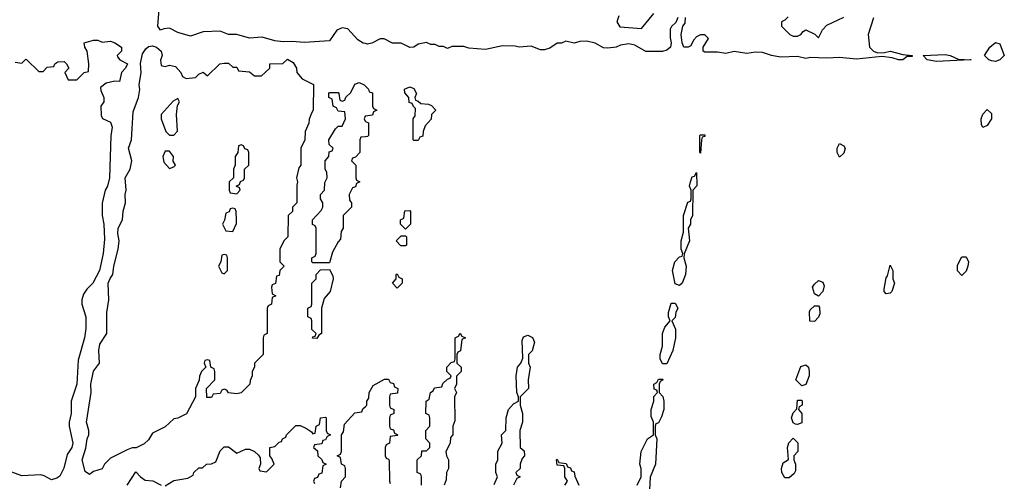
# Model space of a CAD drawing. Header units: inches. Extents: x 2701622 to 2964296, y 496201 to 720542.
# Tile 64 of 256: x 2748359 to 2753031, y 701429 to 703620. Entities that reach past the tile are written whole.
import ezdxf

# ---------------------------------------------------------------- set-up
doc = ezdxf.new("R2010")
doc.units = ezdxf.units.IN
doc.header["$MEASUREMENT"] = 0
doc.layers.add('C7740', color=7, linetype='Continuous')
doc.layers.add('C7750', color=7, linetype='Continuous')

msp = doc.modelspace()

# ---------------------------------------------------------------- linework, layer by layer
at = {"layer": 'C7740', "color": 4, "elevation": 12}
for points in [[(2750000, 703506.5), (2749989.2, 703509.2), (2749964.1, 703524.1), (2749916, 703576), (2749890, 703581.2), (2749864.7, 703570), (2749830, 703519), (2749710, 703512.3), (2749650, 703517), (2749610, 703514.5), (2749570, 703519.5), (2749510, 703536.9), (2749450, 703532), (2749390, 703549.4), (2749350, 703549.3), (2749310, 703566), (2749230, 703562.7), (2749170, 703541.2), (2749110, 703559.5), (2749070, 703579.3), (2749043.5, 703576.5), (2749028, 703570), (2749015.3, 703590), (2749021.2, 703670)], [(2748338, 703418), (2748370, 703414), (2748388, 703432), (2748391.6, 703431.6), (2748450, 703374), (2748470, 703374), (2748490, 703394), (2748522, 703398), (2748526, 703410), (2748540.4, 703419.6), (2748570, 703422), (2748582, 703410), (2748592, 703390), (2748574, 703370), (2748590, 703334), (2748630, 703334), (2748666, 703370), (2748686, 703374), (2748688, 703410), (2748679, 703470), (2748668, 703490), (2748666, 703510), (2748710, 703522), (2748730, 703522), (2748750, 703514), (2748790, 703518), (2748810.9, 703510.9), (2748842, 703490), (2748842, 703470), (2748822, 703450), (2748823.6, 703443.6), (2748834, 703430), (2748871.3, 703410), (2748862, 703390), (2748842, 703370), (2748832.7, 703327.3), (2748810, 703328), (2748770, 703318), (2748742, 703298), (2748743.6, 703283.6), (2748758, 703250), (2748758, 703230), (2748744.7, 703210), (2748745.4, 703165.4), (2748751.6, 703151.6), (2748790, 703134), (2748798, 703110), (2748791.1, 703068.9), (2748784.7, 702870), (2748776, 702830), (2748764.7, 702810), (2748750.7, 702749.3), (2748750.7, 702690.7), (2748758.8, 702650), (2748762, 702578), (2748754.8, 702510), (2748737.3, 702430), (2748706.8, 702370), (2748678.5, 702341.5), (2748662.5, 702317.5), (2748654.8, 702290), (2748654, 702270), (2748673, 702210), (2748673.7, 702153.7), (2748667.3, 702110), (2748636.7, 702003.3), (2748630.4, 701889.6), (2748603.8, 701810), (2748603, 701750), (2748593.4, 701710), (2748593.4, 701690), (2748610.7, 701610), (2748606, 701590), (2748584.1, 701555.9), (2748568.1, 701491.9), (2748550, 701454), (2748536, 701444), (2748510, 701435.6), (2748475.3, 701455.3), (2748459.3, 701459.3), (2748370, 701455.1), (2748310, 701477.6)], [(2750000, 703064.7), (2749978, 703062), (2749974, 703050), (2749974, 702990), (2749952.7, 702967.3), (2749938, 702962), (2749934, 702950), (2749954, 702930), (2749954, 702870), (2749958, 702858), (2749974, 702850), (2749958, 702842), (2749952.7, 702827.3), (2749938, 702822), (2749922, 702790), (2749923.6, 702763.6), (2749934, 702750), (2749934, 702730), (2749894, 702690), (2749894, 702630), (2749884.7, 702615.3), (2749882, 702578), (2749870, 702566), (2749843.6, 702516.4), (2749830, 702466), (2749750, 702466), (2749746, 702470), (2749746, 702490), (2749762, 702498), (2749766, 702510), (2749766, 702630), (2749762, 702642), (2749748.4, 702648.4), (2749748, 702670), (2749790, 702714), (2749798, 702730), (2749798, 702750), (2749786, 702770), (2749786, 702790), (2749806, 702810), (2749807.3, 702847.3), (2749818, 702870), (2749816.4, 702896.4), (2749808, 702910), (2749808, 702950), (2749826, 702970), (2749827.3, 702992.7), (2749842, 702998), (2749846, 703010), (2749827.3, 703027.3), (2749826, 703050), (2749858, 703102), (2749870, 703114), (2749890, 703114), (2749906, 703150), (2749902, 703182), (2749870, 703186), (2749862, 703202), (2749846, 703210), (2749842, 703242), (2749826, 703250), (2749826, 703270), (2749830, 703274), (2749870, 703274), (2749874, 703270), (2749878, 703238), (2749890, 703234), (2749902, 703238), (2749907.3, 703252.7), (2749930, 703274), (2749950, 703314), (2749970, 703322), (2749994, 703310), (2750000, 703304)], [(2750000, 703162.3), (2749998, 703162), (2749994, 703150), (2749998, 703138), (2750000, 703137)], [(2749882, 701398), (2749886, 701430), (2749906, 701450), (2749906, 701490), (2749902, 701502), (2749886, 701510), (2749882, 701542), (2749866, 701550), (2749882, 701558), (2749886, 701570), (2749886, 701650), (2749896.4, 701663.6), (2749900.4, 701699.6), (2749950, 701754), (2749982, 701758), (2749987.3, 701772.7), (2750000, 701784.4)], [(2749050, 701406.8), (2749090, 701432), (2749156.4, 701443.6), (2749182, 701458), (2749186, 701470), (2749210, 701492), (2749227.3, 701492.7), (2749246, 701510), (2749270, 701512), (2749290, 701522), (2749310, 701574), (2749330, 701592), (2749350, 701592), (2749390, 701562), (2749430, 701582), (2749450, 701582), (2749474, 701570), (2749492.7, 701552.7), (2749499.6, 701539.6), (2749502, 701510), (2749494, 701490), (2749498, 701478), (2749530, 701474), (2749566, 701510), (2749556.4, 701536.4), (2749546, 701550), (2749546, 701590), (2749570, 701594), (2749590, 701614), (2749602, 701618), (2749606, 701630), (2749622, 701638), (2749626, 701650), (2749670, 701694), (2749690, 701694), (2749719.6, 701679.6), (2749743.6, 701663.6), (2749750, 701654), (2749762, 701658), (2749766, 701690), (2749782, 701698), (2749786, 701730), (2749810, 701734), (2749814, 701730), (2749814, 701670), (2749818, 701658), (2749834, 701650), (2749818, 701642), (2749810, 701626), (2749798, 701622), (2749792.7, 701607.3), (2749758, 701602), (2749754, 701590), (2749772.7, 701572.7), (2749774, 701550), (2749792.7, 701532.7), (2749798, 701518), (2749814, 701510), (2749798, 701502), (2749792.7, 701467.3), (2749778, 701462), (2749772.7, 701447.3), (2749758, 701442), (2749754, 701430), (2749758, 701418)], [(2748869.5, 701410.5), (2748910, 701474), (2748932, 701450), (2748954.8, 701434.8), (2748990.5, 701430.5), (2749030, 701411)]]:
    msp.add_lwpolyline(points, dxfattribs=at)
for points in [[(2749050, 703398), (2749070, 703404.7), (2749098, 703398), (2749124.7, 703370), (2749132, 703350), (2749150, 703341), (2749194, 703346), (2749210, 703362), (2749230, 703371.3), (2749250, 703354), (2749308.9, 703411.1), (2749330, 703414), (2749350, 703414), (2749370, 703394), (2749390, 703394), (2749398, 703378), (2749450, 703372), (2749472.7, 703352.7), (2749507.3, 703352.7), (2749546, 703390), (2749546, 703410), (2749607.3, 703412.7), (2749630, 703432), (2749656.9, 703416.9), (2749672, 703390), (2749674, 703370), (2749699.6, 703339.6), (2749752.7, 703312.7), (2749752, 703190), (2749743.6, 703176.4), (2749732.7, 703147.3), (2749731.6, 703128.4), (2749714, 703090), (2749712, 703050), (2749694, 703010), (2749694, 702930), (2749683.6, 702916.4), (2749672, 702870), (2749678, 702850), (2749674, 702834), (2749674, 702750), (2749654, 702730), (2749654, 702710), (2749634, 702690), (2749632, 702590), (2749612, 702570), (2749594, 702530), (2749594, 702470), (2749614, 702450), (2749594, 702430), (2749590, 702406), (2749578, 702402), (2749572.7, 702367.3), (2749558, 702362), (2749554, 702350), (2749558, 702318), (2749574, 702310), (2749558, 702302), (2749554, 702270), (2749538, 702262), (2749534, 702250), (2749534, 702130), (2749518, 702122), (2749514, 702110), (2749514, 702030), (2749474, 701990), (2749474, 701970), (2749462, 701950), (2749462, 701930), (2749452.7, 701907.3), (2749452, 701890), (2749410.8, 701849.2), (2749390, 701844), (2749350, 701848), (2749342, 701862), (2749330, 701866), (2749318, 701862), (2749310, 701846), (2749278, 701842), (2749270, 701826), (2749247.3, 701827.3), (2749246, 701870), (2749286, 701910), (2749286, 701950), (2749282, 701962), (2749266, 701970), (2749262, 702002), (2749250, 702006), (2749238, 702002), (2749234, 701990), (2749242, 701970), (2749222, 701950), (2749212.7, 701927.3), (2749211.6, 701908.4), (2749194, 701870), (2749194, 701830), (2749151.1, 701748.9), (2749110, 701728), (2749090, 701726), (2749050, 701688), (2748990, 701658), (2748970, 701626), (2748950, 701606), (2748911.6, 701588.4), (2748892.7, 701587.3), (2748870, 701578), (2748790, 701538), (2748762, 701510), (2748751.3, 701488.7), (2748710, 701475.3), (2748690, 701461.2), (2748670, 701475.3), (2748655.1, 701530), (2748673.8, 701586.2), (2748679.6, 701630), (2748687, 701650), (2748687, 701670), (2748676.9, 701710), (2748698.9, 701850), (2748697.4, 701890), (2748710, 701951), (2748738, 701990), (2748734.7, 702050), (2748739.7, 702080.3), (2748772.3, 702130), (2748772.6, 702230), (2748782.4, 702290), (2748778.7, 702370), (2748787.9, 702392.1), (2748802, 702410), (2748806.6, 702450), (2748826.6, 702530), (2748831.8, 702570), (2748824.8, 702604.8), (2748826.6, 702630), (2748846.6, 702670), (2748849.5, 702710.5), (2748860.9, 702750), (2748859.6, 702790), (2748865.1, 702810), (2748859.6, 702870), (2748882.9, 702910), (2748891.5, 702950), (2748875.6, 703010), (2748889.5, 703050), (2748897.5, 703182.5), (2748922.7, 703250), (2748929.1, 703289.1), (2748926, 703310), (2748935.1, 703370), (2748931.9, 703411.9), (2748942.7, 703457.3), (2748958, 703482), (2748970, 703492.4), (2748990, 703495.8), (2749008.8, 703488.8), (2749031, 703470), (2749036, 703450), (2749027.3, 703427.3), (2749030, 703402)], [(2749110, 703246), (2749087.1, 703232.9), (2749031, 703170), (2749031, 703150), (2749052, 703090), (2749070, 703072), (2749090, 703072), (2749108.4, 703091.6), (2749104, 703170), (2749108, 703212), (2749118, 703230)], [(2749410, 703026), (2749398, 703022), (2749394, 702990), (2749382, 702970), (2749382, 702930), (2749374, 702910), (2749374, 702870), (2749354, 702850), (2749354, 702810), (2749358, 702798), (2749390, 702794), (2749406, 702810), (2749402, 702822), (2749386, 702830), (2749402, 702838), (2749407.3, 702852.7), (2749422, 702858), (2749426, 702870), (2749426, 702910), (2749446, 702930), (2749446, 702990), (2749442, 703002), (2749427.3, 703007.3), (2749422, 703022)], [(2749070, 702995.3), (2749050, 702995.3), (2749038, 702970), (2749043.6, 702943.6), (2749070, 702914), (2749090, 702922), (2749098, 702930), (2749088, 702948), (2749088.7, 702970)], [(2749370, 702726), (2749358, 702722), (2749352.7, 702707.3), (2749338, 702702), (2749331.6, 702668.4), (2749322, 702650), (2749338, 702618), (2749370, 702614), (2749387.3, 702652.7), (2749388, 702670), (2749386, 702710), (2749382, 702722)], [(2749330, 702506), (2749318, 702502), (2749314, 702470), (2749302, 702450), (2749318, 702418), (2749330, 702414), (2749346, 702430), (2749346, 702490), (2749342, 702502)], [(2749770, 702106), (2749748.4, 702108.4), (2749750, 702114), (2749762, 702118), (2749766, 702130), (2749746, 702150), (2749746, 702190), (2749742, 702202), (2749726, 702210), (2749726, 702250), (2749742, 702258), (2749746, 702270), (2749746, 702370), (2749766, 702390), (2749766, 702410), (2749787.3, 702432.7), (2749830, 702434), (2749844.7, 702404.7), (2749846, 702390), (2749832, 702330), (2749803.6, 702296.4), (2749792, 702250), (2749792, 702130), (2749778, 702122)]]:
    msp.add_lwpolyline(points, close=True, dxfattribs=at)
at = {"layer": 'C7750', "color": 4, "elevation": 12}
for points in [[(2751482, 703630), (2751472.7, 703607.3), (2751451.6, 703588.4), (2751445.4, 703574.6), (2751446, 703534), (2751451.3, 703510), (2751447.3, 703490), (2751430, 703475.1), (2751410, 703469.4), (2751330, 703469.4), (2751278.9, 703498.9), (2751250, 703505.2), (2751210, 703499), (2751190, 703489.5), (2751150, 703484.5), (2751130, 703486.6), (2751090, 703508.7), (2751050, 703518), (2751016.4, 703516.4), (2750990.8, 703509.2), (2750950, 703518), (2750930, 703508.7), (2750910, 703508), (2750874.4, 703485.6), (2750850, 703477.2), (2750830, 703477.2), (2750786.4, 703493.6), (2750730, 703489), (2750710, 703494), (2750650, 703496), (2750570, 703479), (2750490, 703485.2), (2750467.1, 703492.9), (2750410, 703492.7), (2750390, 703484), (2750370, 703492.7), (2750350, 703492.7), (2750330, 703502.7), (2750310, 703502.7), (2750290, 703512.3), (2750250, 703504), (2750230, 703489), (2750210, 703488.7), (2750170, 703508.7), (2750128.9, 703508.9), (2750088.9, 703528.9), (2750070, 703529), (2750030.8, 703509.2), (2750010, 703504), (2750000, 703506.5)], [(2751202, 703638), (2751192, 703610), (2751206.8, 703586.8), (2751310, 703578), (2751368.7, 703650)], [(2752410.7, 703629.3), (2752386, 703550), (2752392, 703490), (2752411.1, 703471.1), (2752430, 703462), (2752463.6, 703463.6), (2752490, 703471), (2752550, 703454), (2752594, 703450), (2752594, 703446), (2752570, 703446), (2752550, 703429), (2752530, 703429), (2752498.6, 703438.6), (2752450, 703445.2), (2752330, 703432), (2752250, 703440.9), (2752190, 703437), (2752110, 703440.9), (2752090, 703436), (2752050, 703445.2), (2751970, 703442.7), (2751926, 703450), (2751884.7, 703464.7), (2751850, 703466), (2751810, 703459.3), (2751750, 703468.7), (2751710, 703459), (2751670, 703466), (2751610, 703465.2), (2751602, 703470), (2751602, 703490), (2751628, 703530), (2751610, 703548), (2751590, 703548), (2751570, 703538), (2751556.9, 703523.1), (2751543.6, 703496.4), (2751531.1, 703488.9), (2751510, 703489), (2751502, 703510), (2751498, 703550), (2751506, 703590), (2751516.4, 703603.6), (2751518, 703630)], [(2752006, 703634), (2751990, 703618), (2751974, 703610), (2751974, 703590), (2752014, 703550), (2752030, 703542), (2752050, 703542), (2752066, 703550), (2752076.4, 703563.6), (2752090, 703571.3), (2752131.6, 703551.6), (2752150, 703534), (2752168.4, 703571.6), (2752190, 703594), (2752270, 703632)], [(2750000, 703304), (2750014, 703290), (2750018, 703278), (2750032.7, 703272.7), (2750034, 703210), (2750038, 703198), (2750054, 703190), (2750038, 703182), (2750032.7, 703167.3), (2750000, 703162.3)], [(2750000, 703137), (2750014, 703130), (2750014, 703070), (2750010, 703066), (2750000, 703064.7)], [(2750266, 701410), (2750266, 701450), (2750262, 701462), (2750246, 701470), (2750246, 701530), (2750266, 701550), (2750267.3, 701572.7), (2750290, 701574), (2750306, 701590), (2750306, 701610), (2750286, 701630), (2750286, 701670), (2750306, 701690), (2750306, 701730), (2750302, 701742), (2750286, 701750), (2750288, 701810), (2750302, 701818), (2750308, 701850), (2750322, 701858), (2750327.3, 701872.7), (2750362, 701878), (2750367.3, 701892.7), (2750390, 701914), (2750402, 701918), (2750406, 701930), (2750386, 701950), (2750386, 701970), (2750407.3, 701992.7), (2750422, 701998), (2750426, 702010), (2750426, 702110), (2750442, 702118), (2750450, 702132), (2750458, 702118), (2750474, 702110), (2750458, 702102), (2750451.6, 702048.4), (2750438, 702042), (2750434, 702030), (2750434, 701990), (2750454, 701970), (2750454, 701950), (2750432.7, 701927.3), (2750432, 701890), (2750422, 701870), (2750432, 701850), (2750422, 701830), (2750423.6, 701716.4), (2750414, 701690), (2750414, 701650), (2750403.6, 701636.4), (2750402, 701610), (2750382, 701570), (2750384.7, 701550), (2750394, 701530), (2750394, 701490), (2750384.7, 701470), (2750383.6, 701436.4), (2750374, 701410)], [(2750610, 701414), (2750626, 701450), (2750618, 701470), (2750618, 701510), (2750628, 701530), (2750628.4, 701571.6), (2750648, 701610), (2750646, 701650), (2750666, 701670), (2750668, 701730), (2750678, 701770), (2750703.1, 701796.9), (2750726, 701810), (2750726, 701830), (2750718, 701850), (2750715.3, 701930), (2750722, 701970), (2750738, 701990), (2750747.3, 702012.7), (2750743.1, 702096.9), (2750750, 702114), (2750770, 702122), (2750792, 702112), (2750802, 702090), (2750791.6, 702048.4), (2750774, 702030), (2750774, 701990), (2750782, 701970), (2750772, 701910), (2750774, 701870), (2750734, 701830), (2750734, 701790), (2750744.7, 701750), (2750744.7, 701710), (2750732, 701670), (2750734, 701590), (2750752.7, 701572.7), (2750754, 701550), (2750743.6, 701536.4), (2750734, 701510), (2750734, 701490), (2750714, 701470), (2750718, 701458), (2750734, 701450), (2750718, 701442), (2750702, 701410)], [(2750000, 701784.4), (2750006, 701790), (2750006, 701810), (2750016.4, 701823.6), (2750018, 701850), (2750036.4, 701883.6), (2750090, 701914), (2750110, 701914), (2750118, 701898), (2750132.7, 701892.7), (2750138, 701878), (2750154, 701870), (2750152.7, 701847.3), (2750118, 701842), (2750114, 701830), (2750114, 701790), (2750118, 701778), (2750134, 701770), (2750134, 701750), (2750118, 701742), (2750114, 701730), (2750114, 701690), (2750118, 701678), (2750132.7, 701672.7), (2750138, 701658), (2750154, 701650), (2750150, 701646), (2750118, 701642), (2750114, 701610), (2750098, 701602), (2750094, 701590), (2750094, 701550), (2750098, 701538), (2750110, 701534), (2750112.7, 701527.3), (2750114, 701430), (2750118, 701418)], [(2751288.7, 701410), (2751308, 701450), (2751308, 701490), (2751302, 701510), (2751308, 701570), (2751338, 701630), (2751366, 701650), (2751366, 701710), (2751356.4, 701736.4), (2751355.3, 701770), (2751368.7, 701810), (2751368.9, 701831.1), (2751386, 701850), (2751382, 701862), (2751370, 701866), (2751368, 701890), (2751382, 701898), (2751390, 701914), (2751410, 701914), (2751412, 701910), (2751398, 701902), (2751394, 701890), (2751394, 701850), (2751411.1, 701831.1), (2751416, 701810), (2751416, 701770), (2751405.4, 701734.6), (2751390, 701706), (2751378, 701702), (2751374, 701690), (2751374, 701650), (2751382, 701630), (2751376, 701510), (2751351.6, 701448.4), (2751344.7, 701330)], [(2750946, 701410), (2750958, 701430), (2750946, 701450), (2750946, 701490), (2750942, 701502), (2750910, 701506), (2750906, 701530), (2750910, 701534), (2750918, 701518), (2750952.7, 701512.7), (2750958, 701498), (2750972.7, 701492.7), (2750978, 701478), (2750990, 701474), (2750992.7, 701452.7), (2751012, 701410)]]:
    msp.add_lwpolyline(points, dxfattribs=at)
for points in [[(2752990, 703421.2), (2752970, 703425.2), (2752958, 703430), (2752938, 703450), (2752962, 703490), (2752990, 703511.3), (2753010, 703504.7), (2753031.3, 703450), (2753010, 703429.2)], [(2752710, 703421.2), (2752666, 703430), (2752646, 703450), (2752750, 703454.8), (2752774, 703450), (2752812.7, 703432.7), (2752874, 703430), (2752870, 703429.2)], [(2750230, 703046), (2750226, 703050), (2750226, 703150), (2750236.4, 703163.6), (2750238, 703198), (2750227.3, 703207.3), (2750222, 703222), (2750207.3, 703227.3), (2750206, 703250), (2750187.3, 703272.7), (2750186, 703290), (2750210, 703302), (2750230, 703294), (2750242, 703270), (2750234, 703250), (2750238, 703238), (2750250, 703234), (2750262, 703222), (2750299.6, 703219.6), (2750312.7, 703212.7), (2750334, 703190), (2750314, 703170), (2750311.6, 703148.4), (2750283.6, 703116.4), (2750274, 703090), (2750272.7, 703067.3), (2750258, 703062), (2750250, 703046)], [(2752930, 703108), (2752923.1, 703123.1), (2752921.2, 703150), (2752930, 703172), (2752950, 703194), (2752970, 703174), (2752970.7, 703149.3), (2752950, 703118)], [(2751590, 702986), (2751586, 702990), (2751586, 703070), (2751590, 703074), (2751610, 703074), (2751610, 703066), (2751598, 703062), (2751594, 703050)], [(2752250, 702968), (2752238, 702990), (2752238, 703010), (2752250, 703032), (2752270, 703022), (2752276, 703010), (2752270, 702986)], [(2751490, 702358), (2751470, 702366), (2751457.2, 702430), (2751468.7, 702470), (2751490, 702494), (2751502, 702498), (2751506, 702510), (2751498, 702530), (2751498, 702570), (2751508.4, 702611.6), (2751509, 702690), (2751530, 702754), (2751542, 702758), (2751546, 702770), (2751546, 702810), (2751538, 702830), (2751542, 702850), (2751550, 702874), (2751562, 702878), (2751570, 702894), (2751571.6, 702831.6), (2751554, 702810), (2751551.1, 702691.1), (2751542, 702670), (2751542, 702650), (2751532, 702630), (2751538, 702570), (2751511.6, 702508.4), (2751511.3, 702490), (2751521, 702450), (2751518.8, 702410), (2751502, 702370)], [(2750190, 702626), (2750166, 702650), (2750166, 702670), (2750182, 702678), (2750187.3, 702712.7), (2750210, 702714), (2750214, 702710), (2750214, 702650)], [(2750190, 702546), (2750167.3, 702547.3), (2750146, 702570), (2750170, 702594), (2750190, 702594), (2750194, 702590), (2750194, 702550)], [(2752830, 702406), (2752810, 702428), (2752810, 702454), (2752830, 702494), (2752850, 702494), (2752861, 702470), (2752858.8, 702450), (2752850, 702426)], [(2752470, 702318), (2752462, 702330), (2752461.2, 702341.2), (2752470, 702394), (2752476.4, 702403.6), (2752490, 702454), (2752502, 702430), (2752502, 702390), (2752510.8, 702370), (2752498, 702330), (2752490, 702322)], [(2750150, 702346), (2750128, 702370), (2750146, 702390), (2750146, 702410), (2750150, 702414), (2750158, 702398), (2750174, 702390), (2750174, 702370)], [(2752150, 702308), (2752130, 702318), (2752121.2, 702350), (2752130, 702364.7), (2752150, 702382), (2752170, 702374), (2752176, 702356), (2752170.8, 702329.2)], [(2751410, 701986), (2751398, 702010), (2751398, 702030), (2751408.7, 702070), (2751408.7, 702130), (2751420.2, 702159.8), (2751446, 702190), (2751438, 702210), (2751438, 702230), (2751450, 702274), (2751470, 702274), (2751482, 702250), (2751472, 702230), (2751470, 702206), (2751454, 702190), (2751470.9, 702150.9), (2751470.7, 702109.3), (2751458, 702050), (2751430, 701986)], [(2752130, 702188), (2752109, 702189), (2752106.8, 702233.2), (2752110, 702242), (2752130, 702262), (2752150, 702262), (2752154.4, 702254.4), (2752155.9, 702224.1), (2752150, 702208)], [(2752070, 701882), (2752042, 701910), (2752066, 701974), (2752090, 701982), (2752102, 701970), (2752104.7, 701950), (2752104.7, 701930), (2752090, 701888)], [(2752050, 701698), (2752040.4, 701700.4), (2752030, 701706), (2752022, 701730), (2752030, 701754), (2752047.3, 701772.7), (2752050, 701814), (2752070, 701814), (2752072, 701810), (2752072, 701790), (2752058, 701782), (2752054, 701770), (2752071.1, 701751.1), (2752070, 701706)], [(2751990, 701446), (2751975.3, 701470), (2751974, 701490), (2751982.7, 701517.3), (2752007.3, 701532.7), (2752002, 701590), (2752009.1, 701610.9), (2752030, 701634), (2752051.1, 701611.1), (2752051.3, 701570), (2752032, 701550), (2752032, 701530), (2752041, 701510), (2752041, 701479), (2752034.4, 701465.6), (2752010, 701446)]]:
    msp.add_lwpolyline(points, close=True, dxfattribs=at)

doc.saveas('drawing.dxf')
